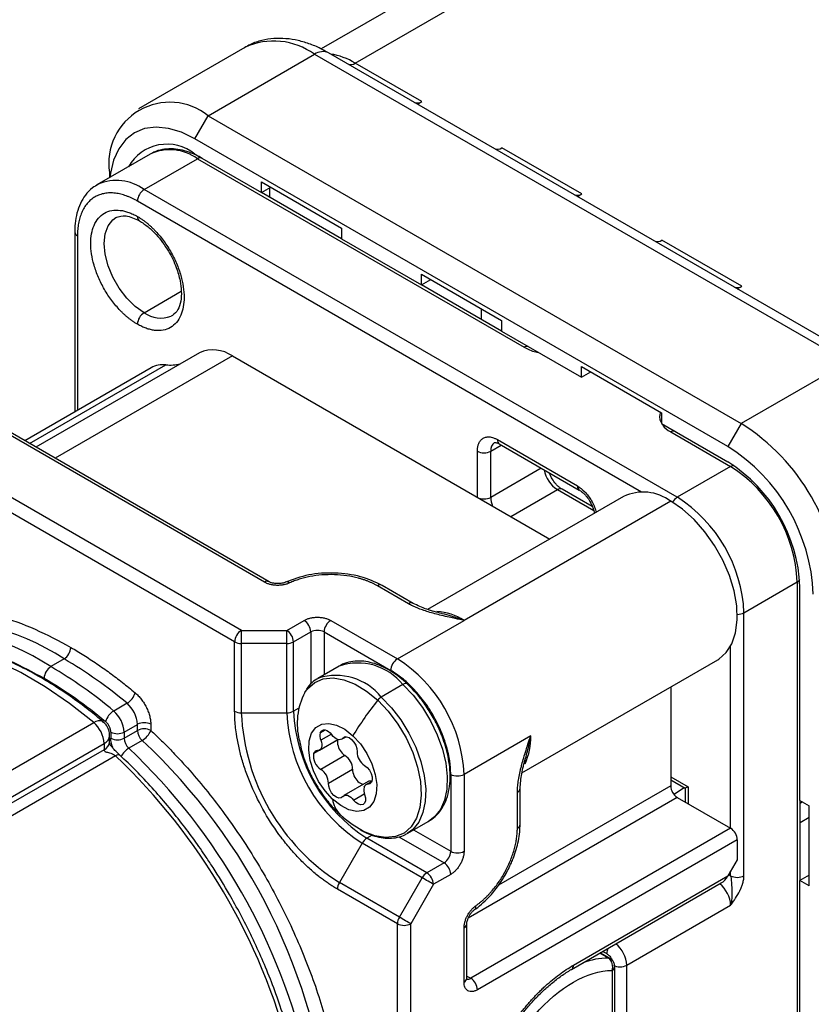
# Model space of a CAD drawing. Header units: millimetres. Extents: x 13 to 546, y 13 to 419.
# Tile 16 of 17: x 436 to 478, y 320 to 373. Entities that reach past the tile are written whole.
import ezdxf

# ---------------------------------------------------------------- set-up
doc = ezdxf.new("R2010")
doc.units = ezdxf.units.MM
doc.header["$LTSCALE"] = 2

msp = doc.modelspace()

# ---------------------------------------------------------------- linework, layer by layer
for p, q in [((482.124, 388.43), (452.244, 371.181)), ((454.048, 370.431), (484.007, 387.726)), ((448.19, 371.266), (442.548, 368.009)), ((446.248, 367.642), (451.89, 370.899)), ((451.89, 370.899), (480.174, 354.571)), ((480.924, 354.645), (452.64, 370.974)), ((457.584, 368.39), (454.048, 370.431)), ((457.35, 368.255), (457.584, 368.39)), ((445.541, 366.418), (446.248, 367.642)), ((446.248, 367.642), (474.532, 351.314)), ((473.825, 350.09), (445.541, 366.418)), ((466.069, 363.491), (461.826, 365.941)), ((443.182, 365.604), (440.354, 363.971)), ((442.854, 363.723), (445.682, 365.356)), ((445.541, 365.601), (445.514, 365.585)), ((445.541, 365.601), (449.076, 363.56)), ((445.682, 365.356), (463.006, 355.355)), ((445.822, 365.436), (445.824, 365.437)), ((441.015, 364.621), (441.015, 364.353)), ((449.076, 364.132), (453.319, 361.682)), ((449.076, 363.56), (449.076, 364.132)), ((440.408, 364.001), (440.354, 363.971)), ((471.138, 347.395), (442.854, 363.723)), ((449.076, 363.56), (449.571, 363.846)), ((453.319, 361.117), (449.081, 363.563)), ((449.501, 363.805), (449.501, 363.321)), ((469.243, 347.672), (442.5, 363.111)), ((465.835, 363.356), (466.069, 363.491)), ((441.354, 362.239), (441.385, 362.256)), ((439.172, 361.478), (439.172, 351.929)), ((453.319, 361.682), (453.319, 361.111)), ((439.318, 361.273), (439.318, 352.013)), ((453.319, 361.111), (457.562, 358.662)), ((474.554, 358.593), (470.312, 361.042)), ((457.562, 359.233), (461.804, 356.784)), ((457.562, 358.662), (457.562, 359.233)), ((457.562, 358.662), (458.057, 358.947)), ((461.804, 356.218), (457.567, 358.665)), ((474.32, 358.458), (474.554, 358.593)), ((442.854, 357.191), (444.827, 358.33)), ((460.744, 356.83), (460.744, 357.396)), ((444.354, 357.043), (444.28, 357.004)), ((461.804, 356.784), (461.804, 356.212)), ((461.804, 356.212), (466.047, 353.763)), ((445.788, 355.069), (437.114, 350.061)), ((447.538, 354.895), (438.139, 349.47)), ((447.538, 354.895), (464.37, 345.179)), ((443.225, 354.269), (436.526, 350.401)), ((436.783, 350.252), (444.013, 354.426)), ((466.047, 354.335), (470.29, 351.886)), ((466.047, 353.763), (466.047, 354.335)), ((480.174, 354.571), (474.532, 351.314)), ((449.237, 342.894), (430.241, 353.86)), ((449.487, 342.918), (430.491, 353.885)), ((466.047, 353.763), (466.542, 354.049)), ((448.011, 340.336), (425.176, 353.518)), ((447.657, 339.724), (424.823, 352.906)), ((470.29, 351.886), (470.29, 351.314)), ((470.29, 351.314), (473.825, 349.273)), ((474.532, 351.314), (473.825, 350.09)), ((470.785, 350.865), (473.966, 349.028)), ((461.239, 349.844), (461.799, 350.168)), ((461.592, 350.456), (465.835, 348.007)), ((461.696, 350.227), (465.938, 347.778)), ((460.531, 347.394), (460.531, 349.844)), ((461.239, 347.394), (461.239, 349.844)), ((463.921, 348.943), (461.239, 347.394)), ((473.966, 349.028), (471.138, 347.395)), ((464.457, 348.436), (464.333, 348.705)), ((468.285, 347.439), (457.894, 341.44)), ((462.299, 346.374), (464.774, 347.802)), ((464.774, 347.802), (466.705, 346.688)), ((466.629, 346.9), (465.024, 347.827)), ((470.785, 347.191), (459.824, 340.864)), ((456.881, 341.747), (455.228, 342.701)), ((457.131, 341.771), (455.478, 342.726)), ((474.674, 341.271), (477.502, 342.904)), ((477.502, 342.904), (477.502, 303.71)), ((477.643, 331.309), (477.643, 342.659)), ((474.674, 327.32), (474.674, 341.271)), ((450.425, 340.336), (451.339, 340.864)), ((452.753, 340.864), (456.289, 338.823)), ((456.289, 338.823), (459.824, 340.864)), ((448.011, 340.336), (450.425, 340.336)), ((448.011, 339.639), (448.011, 340.336)), ((450.425, 339.639), (450.425, 340.336)), ((450.778, 339.724), (451.693, 340.252)), ((451.693, 340.252), (451.693, 337.488)), ((452.4, 340.252), (455.935, 338.211)), ((452.4, 340.252), (452.4, 337.98)), ((447.657, 336.049), (447.657, 339.724)), ((450.425, 339.639), (448.011, 339.639)), ((448.011, 335.965), (448.011, 339.639)), ((450.425, 335.965), (450.425, 339.639)), ((450.778, 336.049), (450.778, 339.724)), ((473.966, 329.84), (473.966, 339.492)), ((438.611, 338.822), (437.904, 338.414)), ((462.894, 332.78), (473.284, 338.778)), ((453.207, 338.446), (452.062, 337.785)), ((452.062, 337.785), (452.105, 337.809)), ((456.579, 337.46), (455.434, 336.799)), ((470.785, 337.335), (470.785, 332.085)), ((441.948, 336.467), (441.241, 336.059)), ((448.011, 335.965), (450.425, 335.965)), ((451.062, 336.213), (450.778, 336.049)), ((421.923, 324.907), (440.181, 335.447)), ((441.793, 334.944), (442.5, 335.352)), ((442.5, 335.027), (442.5, 335.352)), ((443.207, 335.352), (443.207, 335.027)), ((441.086, 334.944), (441.086, 334.619)), ((441.793, 334.619), (442.5, 335.027)), ((441.793, 334.944), (441.793, 334.619)), ((452.197, 334.898), (452.467, 335.053)), ((452.786, 334.832), (452.229, 334.51)), ((422.475, 323.792), (440.732, 334.331)), ((440.732, 334.331), (440.732, 334.007)), ((441.025, 334.415), (441.025, 334.74)), ((442.75, 334.492), (442.043, 334.084)), ((451.846, 333.798), (453.126, 334.537)), ((452.16, 333.987), (453.13, 334.547)), ((453.13, 334.547), (453.126, 334.537)), ((453.329, 334.559), (453.565, 334.695)), ((453.529, 334.694), (453.39, 334.614)), ((463.36, 334.74), (459.824, 332.699)), ((440.732, 334.007), (422.59, 323.533)), ((441.336, 333.676), (422.829, 322.992)), ((453.509, 333.702), (452.229, 332.963)), ((463.037, 333.369), (463.061, 333.454)), ((463.061, 333.454), (463.085, 333.543)), ((452.63, 332.231), (453.91, 332.97)), ((454.73, 332.313), (453.45, 331.574)), ((454.93, 332.325), (454.619, 332.146)), ((454.725, 332.173), (454.908, 332.278)), ((459.117, 332.699), (459.117, 328.616)), ((459.824, 332.699), (459.824, 328.616)), ((470.785, 332.575), (471.704, 332.044)), ((470.785, 332.406), (471.557, 331.96)), ((470.785, 332.085), (461.655, 326.815)), ((462.653, 329.841), (462.653, 331.75)), ((462.799, 330.045), (462.799, 331.954)), ((471.507, 331.989), (470.992, 331.639)), ((471.557, 331.96), (471.557, 331.231)), ((471.704, 332.044), (471.704, 331.146)), ((453.966, 331.337), (454.535, 331.666)), ((471.138, 331.473), (460.042, 325.067)), ((470.992, 331.639), (470.926, 331.677)), ((470.992, 331.594), (470.992, 331.639)), ((471.138, 331.473), (473.966, 329.84)), ((477.643, 331.309), (478.138, 331.024)), ((477.648, 327.066), (477.648, 331.307)), ((477.776, 331.233), (477.648, 331.159)), ((478.138, 326.778), (478.138, 331.024)), ((453.256, 330.558), (453.299, 330.521)), ((453.259, 330.561), (453.47, 330.378)), ((453.474, 330.363), (453.299, 330.521)), ((456.812, 329.557), (457.957, 330.218)), ((478.138, 330.41), (477.648, 330.128)), ((457.15, 329.752), (459.117, 328.616)), ((473.966, 329.84), (460.178, 321.88)), ((454.946, 329.474), (454.667, 329.313)), ((457.849, 327.476), (454.667, 329.313)), ((456.373, 329.384), (458.764, 328.004)), ((456.812, 329.557), (456.769, 329.533)), ((474.32, 329.228), (460.531, 321.268)), ((474.32, 329.228), (474.32, 328.166)), ((454.417, 329.049), (453.21, 326.959)), ((457.599, 327.212), (454.417, 329.049)), ((474.32, 328.166), (473.825, 327.309)), ((458.764, 328.004), (457.849, 327.476)), ((473.966, 327.32), (473.966, 327.554)), ((456.392, 325.122), (457.599, 327.212)), ((459.117, 327.392), (458.203, 326.864)), ((465.623, 322.574), (473.825, 327.309)), ((473.873, 327.392), (473.966, 327.32)), ((478.138, 327.349), (477.643, 327.063)), ((477.643, 319.061), (477.643, 327.063)), ((478.138, 326.778), (477.643, 327.063)), ((456.289, 324.773), (453.107, 326.61)), ((456.392, 325.122), (453.21, 326.959)), ((458.203, 326.864), (456.996, 324.773)), ((465.519, 322.345), (473.471, 326.935)), ((468.451, 322.573), (473.966, 325.757)), ((456.289, 312.715), (456.289, 324.773)), ((456.996, 312.646), (456.996, 324.773)), ((459.824, 321.676), (459.824, 324.557)), ((459.971, 321.88), (459.971, 324.761)), ((467.48, 322.952), (467.026, 323.214)), ((467.57, 322.929), (467.05, 323.229)), ((467.183, 323.305), (467.39, 323.186)), ((467.82, 313.179), (467.82, 322.496)), ((468.451, 313.591), (468.451, 322.573)), ((459.971, 321.999), (460.178, 321.88)), ((467.673, 322.292), (467.673, 312.975))]:
    msp.add_line(p, q)
at = {"flags": 128}
for points in [[(445.541, 366.418), (444.833, 366.762), (444.142, 366.969), (443.486, 367.034), (442.881, 366.955), (442.341, 366.734), (441.88, 366.377), (441.509, 365.892), (441.237, 365.291), (441.071, 364.59), (441.043, 364.369)], [(442.854, 357.191), (442.382, 357.525), (441.933, 357.965), (441.531, 358.489), (441.195, 359.071), (440.943, 359.681), (440.786, 360.289), (440.732, 360.865), (440.786, 361.38), (440.943, 361.807), (441.195, 362.125), (441.354, 362.239)], [(473.284, 338.778), (473.342, 338.813), (473.737, 339.158), (474.037, 339.629), (474.232, 340.213), (474.317, 340.889), (474.288, 341.636), (474.146, 342.431), (473.897, 343.248), (473.548, 344.06), (473.11, 344.841), (472.597, 345.567), (472.026, 346.214), (471.416, 346.761), (470.785, 347.191)], [(440.181, 335.447), (438.904, 336.45), (437.613, 337.335), (436.316, 338.095), (435.023, 338.726), (433.743, 339.222), (432.486, 339.58), (431.26, 339.798), (430.075, 339.873), (428.939, 339.805), (427.861, 339.595), (426.849, 339.244), (426.188, 338.919)], [(451.382, 337.039), (451.526, 337.236), (451.903, 337.566), (452.36, 337.761), (452.883, 337.813), (453.453, 337.72), (454.05, 337.487), (454.656, 337.12), (455.248, 336.633)], [(456.816, 337.495), (456.799, 337.507), (456.758, 337.518), (456.707, 337.513), (456.646, 337.493), (456.579, 337.46)], [(456.579, 337.46), (457.121, 336.891), (457.616, 336.244), (458.049, 335.539), (458.407, 334.797), (458.68, 334.042), (458.858, 333.295), (458.937, 332.579), (458.913, 331.917), (458.789, 331.328), (458.567, 330.831), (458.254, 330.44), (457.957, 330.218)], [(455.248, 336.633), (455.808, 336.042), (456.315, 335.366), (456.752, 334.63), (457.105, 333.858), (457.362, 333.076), (457.514, 332.312), (457.555, 331.59), (457.484, 330.936), (457.304, 330.372), (457.021, 329.918), (456.644, 329.587), (456.187, 329.393), (455.664, 329.341), (455.095, 329.433), (454.497, 329.667), (453.891, 330.033), (453.474, 330.363)], [(455.434, 336.799), (455.976, 336.23), (456.471, 335.583), (456.904, 334.878), (457.263, 334.136), (457.535, 333.381), (457.713, 332.634), (457.792, 331.918), (457.768, 331.256), (457.644, 330.668), (457.422, 330.17), (457.109, 329.779), (456.812, 329.557)], [(440.181, 335.447), (440.316, 335.513), (440.439, 335.549), (440.547, 335.554), (440.635, 335.528), (440.668, 335.506)], [(452.853, 331.383), (452.455, 331.819), (452.112, 332.327), (451.843, 332.878), (451.663, 333.441), (451.585, 333.981), (451.611, 334.469), (451.74, 334.875), (451.966, 335.176), (452.274, 335.354), (452.647, 335.399), (453.063, 335.309), (453.498, 335.089), (453.927, 334.75)], [(452.197, 334.898), (452.235, 334.976), (452.293, 335.03), (452.366, 335.057), (452.45, 335.056), (452.543, 335.028), (452.637, 334.973), (452.729, 334.894), (452.814, 334.796)], [(452.229, 334.51), (452.262, 334.404), (452.278, 334.302), (452.278, 334.207), (452.262, 334.123), (452.229, 334.054), (452.183, 334.003), (452.123, 333.971), (452.054, 333.96)], [(453.39, 334.614), (453.341, 334.566), (453.279, 334.539), (453.208, 334.532), (453.13, 334.547), (453.048, 334.583), (452.966, 334.638), (452.887, 334.71), (452.814, 334.796)], [(453.927, 334.75), (454.324, 334.315), (454.668, 333.806), (454.937, 333.255), (455.116, 332.692), (455.195, 332.152), (455.169, 331.664), (455.039, 331.258), (454.814, 330.957), (454.506, 330.779), (454.133, 330.734), (453.717, 330.824), (453.281, 331.045), (452.853, 331.383)], [(453.39, 334.614), (453.478, 334.681), (453.595, 334.693), (453.728, 334.647), (453.862, 334.548), (453.983, 334.408), (454.078, 334.241), (454.135, 334.066), (454.15, 333.902)], [(441.574, 333.711), (441.556, 333.724), (441.515, 333.734), (441.464, 333.729), (441.403, 333.71), (441.336, 333.676)], [(454.55, 333.17), (454.683, 333.064), (454.801, 332.919), (454.89, 332.75), (454.942, 332.575), (454.949, 332.415), (454.912, 332.285), (454.835, 332.202), (454.725, 332.173)], [(453.389, 331.519), (453.301, 331.452), (453.184, 331.44), (453.051, 331.486), (452.917, 331.585), (452.796, 331.725), (452.702, 331.892), (452.644, 332.067), (452.63, 332.231)], [(453.389, 331.519), (453.439, 331.567), (453.5, 331.594), (453.572, 331.601), (453.65, 331.586), (453.732, 331.55), (453.814, 331.495), (453.893, 331.423), (453.966, 331.337)], [(454.55, 331.623), (454.595, 331.449), (454.596, 331.293), (454.552, 331.169), (454.469, 331.094), (454.356, 331.073), (454.224, 331.111), (454.089, 331.202), (453.966, 331.337)], [(458.203, 326.864), (458.147, 326.896), (458.08, 326.935), (458.005, 326.979), (457.923, 327.026), (457.838, 327.075), (457.754, 327.123), (457.673, 327.17), (457.599, 327.212)], [(456.996, 324.773), (456.94, 324.805), (456.873, 324.844), (456.797, 324.888), (456.716, 324.935), (456.631, 324.984), (456.547, 325.033), (456.466, 325.079), (456.392, 325.122)]]:
    msp.add_lwpolyline(points, dxfattribs=at)
for centre, radius, start, end in [((449.726, 367.913), 3.688, 54.0761, 114.6134), ((452.329, 370.286), 0.754, 65.686, 125.6182), ((452.179, 367.383), 3.575, 58.4885, 80.9074), ((453.813, 370.762), 0.406, 247.3874, 305.4683), ((444.22, 365.113), 3.242, 51.2818, 188.729), ((457.348, 368.72), 0.406, 247.3874, 305.4683), ((444.062, 363.787), 2.341, 50.8194, 150.6684), ((444.225, 363.389), 2.448, 53.4704, 115.2191), ((461.591, 366.271), 0.406, 247.3874, 305.4683), ((445.835, 365.135), 0.269, 77.1703, 124.5494), ((441.39, 361.734), 2.47, 53.644, 113.4166), ((443.268, 363.076), 0.768, 122.6055, 177.3945), ((465.833, 363.822), 0.406, 247.3874, 305.4683), ((442.738, 362.264), 0.239, 172.6965, 236.4204), ((439.423, 361.504), 0.253, 186.8848, 245.5208), ((470.076, 361.373), 0.406, 247.3874, 305.4683), ((474.319, 358.924), 0.406, 247.3874, 305.4683), ((443.268, 356.544), 0.768, 122.6055, 177.3945), ((443.739, 358.409), 1.506, 233.9983, 291.0743), ((446.507, 353.413), 1.805, 55.2007, 113.4889), ((463.159, 355.134), 0.269, 77.1703, 124.5494), ((443.863, 353.127), 1.307, 83.4186, 119.1861), ((444.236, 356.66), 2.246, 264.304, 283.628), ((468.448, 341.76), 11.327, 2.4871, 57.5129), ((470.937, 350.643), 0.269, 77.1703, 124.5494), ((461.714, 349.905), 0.479, 123.8245, 187.2791), ((461.83, 350.426), 0.24, 172.7442, 235.9436), ((468.595, 341.845), 9.764, 2.3869, 57.6131), ((460.885, 350.526), 0.769, 242.6097, 297.3903), ((469.388, 342.302), 8.263, 2.4764, 57.5236), ((474.13, 348.773), 0.303, 87.8722, 122.6321), ((469.858, 342.574), 7.651, 2.4763, 57.5237), ((465.609, 349.106), 1.548, 189.528, 237.366), ((466.071, 347.977), 0.239, 172.6376, 237.0145), ((460.885, 348.077), 0.769, 242.6097, 297.3903), ((462.555, 347.422), 1.317, 181.2261, 201.8995), ((464.921, 347.598), 0.251, 65.6929, 125.6176), ((469.33, 345.252), 2.423, 53.1272, 115.5623), ((471.526, 346.777), 0.73, 122.1257, 151.0817), ((467.03, 340.941), 7.651, 2.4763, 57.5237), ((449.383, 342.695), 0.246, 64.8571, 126.3096), ((450.425, 342.696), 0.211, 47.1482, 108.194), ((455.373, 342.51), 0.24, 64.0466, 127.2531), ((477.363, 343.173), 0.303, 297.3638, 332.0978), ((457.026, 341.557), 0.239, 63.362, 127.3214), ((458.118, 338.127), 3.225, 58.0581, 85.2561), ((474.332, 341.917), 0.73, 268.9174, 297.8692), ((431.869, 328.638), 12.214, 56.4926, 98.5956), ((450.925, 340.217), 0.768, 2.6055, 57.3945), ((453.167, 340.217), 0.768, 122.6055, 177.3945), ((431.125, 328.136), 12.312, 56.5912, 97.4726), ((448.425, 339.689), 0.768, 122.6055, 177.3945), ((450.011, 339.689), 0.768, 2.6055, 57.3945), ((452.046, 339.569), 0.769, 62.6097, 117.3903), ((447.996, 340.361), 0.721, 241.9598, 271.1441), ((450.439, 340.361), 0.721, 268.8559, 298.0402), ((438.197, 339.469), 0.768, 302.6055, 357.3945), ((426.696, 318.393), 23.65, 49.8398, 59.7471), ((454.187, 335.538), 3.068, 38.7677, 108.6334), ((456.703, 338.176), 0.768, 122.6055, 177.3945), ((452.181, 332.369), 7.651, 2.4764, 57.5236), ((438.318, 337.766), 0.768, 122.6055, 177.3945), ((425.989, 317.985), 23.65, 49.8398, 59.7471), ((453.026, 334.852), 3.096, 38.9424, 107.3083), ((441.442, 337.304), 0.978, 301.165, 343.4104), ((454.497, 335.394), 3.523, 152.1558, 194.5649), ((440.936, 335.272), 1.567, 2.9311, 49.7276), ((469.083, 325.515), 17.748, 141.2142, 148.6448), ((455.8, 336.201), 0.7, 121.4348, 141.9272), ((441.747, 335.222), 0.978, 121.165, 163.4104), ((440.229, 334.864), 1.567, 2.9311, 49.7276), ((447.996, 336.686), 0.721, 241.9598, 271.1441), ((459.256, 336.453), 11.256, 182.4873, 237.5127), ((450.439, 336.686), 0.721, 268.8559, 298.0402), ((459.057, 336.338), 8.64, 182.4763, 237.5237), ((459.186, 336.413), 8.416, 182.4764, 237.5236), ((439.168, 334.251), 1.567, 2.9311, 49.7276), ((442.854, 334.67), 0.769, 62.6097, 117.3903), ((441.44, 335.626), 0.769, 242.6097, 297.3903), ((442.854, 334.345), 0.769, 62.6097, 117.3903), ((443.283, 335.067), 0.783, 182.9256, 227.1998), ((442.189, 335.435), 1.097, 300.7859, 338.1761), ((452.795, 334.753), 0.615, 166.3579, 203.1828), ((440.525, 334.79), 0.503, 294.3753, 354.2977), ((440.525, 334.465), 0.503, 294.3747, 354.3052), ((441.44, 335.301), 0.769, 242.6097, 297.3903), ((442.575, 334.659), 0.783, 182.9256, 227.1998), ((421.064, 311.233), 31.801, 5.5336, 47.0043), ((453.617, 334.399), 0.51, 164.3855, 191.5863), ((460.131, 334.631), 3.231, 334.9442, 1.9318), ((442.65, 333.091), 1.164, 121.431, 151.301), ((419.401, 310.185), 32.922, 12.6451, 46.5465), ((452.666, 333.669), 0.83, 171.05, 238.2429), ((452.054, 333.746), 0.214, 89.9891, 166.0936), ((454.015, 334.461), 0.912, 190.37, 236.3211), ((455.033, 333.91), 0.884, 180.4989, 236.8682), ((418.528, 309.663), 33.118, 14.4924, 46.4749), ((453.026, 332.962), 0.884, 0.4989, 56.8682), ((451.746, 332.223), 0.884, 0.4989, 56.8682), ((454.802, 332.98), 0.892, 180.6591, 227.3141), ((454.539, 332.641), 0.467, 222.8183, 264.4497), ((454.843, 332.097), 0.243, 69.2032, 117.6192), ((459.471, 333.382), 0.769, 242.6097, 297.3903), ((455.116, 331.865), 0.615, 166.3579, 203.1828), ((454.725, 331.959), 0.214, 89.9891, 166.0936), ((462.561, 331.97), 0.239, 292.6697, 356.6382), ((471.552, 332.12), 0.768, 182.6055, 237.3945), ((454.237, 331.55), 1.395, 186.8908, 225.3104), ((462.548, 330.071), 0.252, 294.4229, 353.7536), ((473.552, 329.193), 0.768, 2.6055, 57.3945), ((455.049, 328.701), 0.721, 121.9547, 151.1444), ((458.35, 328.651), 0.768, 302.6055, 357.3945), ((459.471, 329.299), 0.769, 242.6097, 297.3903), ((458.35, 327.357), 0.768, 2.6055, 57.3945), ((458.231, 326.864), 0.721, 121.9547, 151.1444), ((457.435, 326.829), 0.768, 2.6055, 57.3945), ((474.32, 328.003), 0.769, 242.6097, 297.3903), ((453.828, 326.585), 0.721, 148.8563, 178.0435), ((472.403, 325.677), 1.566, 2.9312, 50.7667), ((460.246, 325.684), 0.212, 312.5008, 12.7778), ((457.01, 324.749), 0.721, 148.8563, 178.0435), ((456.642, 325.456), 0.769, 242.6097, 297.3903), ((459.732, 324.778), 0.24, 292.7304, 356.0297), ((468.087, 323.165), 0.696, 154.5862, 178.2812), ((466.887, 322.493), 1.566, 2.9312, 50.7667), ((467.499, 319.165), 3.787, 90.2873, 111.2671), ((467.152, 322.498), 0.56, 338.4218, 54.2094), ((467.481, 322.773), 0.179, 60.1164, 90.4072), ((465.385, 322.543), 0.24, 303.8968, 7.2718), ((467.574, 322.517), 0.246, 293.6922, 355.0313), ((468.097, 323.256), 0.769, 242.6097, 297.3903), ((459.721, 321.905), 0.251, 294.3747, 354.3052), ((460.025, 322.103), 0.271, 258.2826, 304.4395), ((459.764, 321.233), 0.768, 2.6055, 57.3945)]:
    msp.add_arc(centre, radius, start, end)
for centre, major_axis, ratio, start_param, end_param in [((472.057, 332.248), (0.5, 0.289), 0.00007, 2.356154, 3.141633), ((473.472, 327.513), (0.354, 0.612), 0.577335, 3.92695, 4.71243)]:
    msp.add_ellipse(centre, major_axis=major_axis, ratio=ratio, start_param=start_param, end_param=end_param)
for points, knots in [([(452.601, 370.986), (452.502, 371.044), (452.198, 371.223), (451.673, 371.443), (451.031, 371.64), (450.38, 371.744), (449.731, 371.751), (449.096, 371.647), (448.568, 371.48), (448.282, 371.305), (448.179, 371.242)], [0, 0, 0, 0, 0.068581, 0.209217, 0.351016, 0.493108, 0.6349, 0.776593, 0.919464, 1, 1, 1, 1]), ([(445.932, 365.373), (445.858, 365.417), (445.629, 365.554), (445.237, 365.714), (444.76, 365.847), (444.282, 365.897), (443.814, 365.851), (443.462, 365.762), (443.292, 365.653), (443.253, 365.629)], [0, 0, 0, 0, 0.0797824, 0.2479545, 0.4184367, 0.5911351, 0.7666546, 0.9471316, 1, 1, 1, 1]), ([(440.424, 363.996), (440.32, 363.939), (440.056, 363.796), (439.733, 363.447), (439.458, 362.993), (439.28, 362.482), (439.183, 361.974), (439.18, 361.623), (439.179, 361.474)], [0, 0, 0, 0, 0.130011, 0.326853, 0.506421, 0.687638, 0.867849, 1, 1, 1, 1]), ([(442.5, 363.111), (442.45, 363.139), (442.349, 363.196), (442.2, 363.27), (442.051, 363.335), (441.904, 363.392), (441.758, 363.44), (441.613, 363.479), (441.47, 363.509), (441.275, 363.539), (441.034, 363.551), (440.754, 363.524), (440.49, 363.454), (440.246, 363.341), (440.026, 363.186), (439.834, 362.992), (439.67, 362.764), (439.54, 362.508), (439.44, 362.23), (439.37, 361.933), (439.326, 361.616), (439.321, 361.388), (439.318, 361.273)], [0, 0, 0, 0, 0.030233, 0.060267, 0.090169, 0.120005, 0.149844, 0.179752, 0.209798, 0.240047, 0.304322, 0.368671, 0.434314, 0.500032, 0.565675, 0.631394, 0.695668, 0.760018, 0.820269, 0.87999, 0.939721, 1, 1, 1, 1]), ([(442.5, 356.579), (442.455, 356.605), (442.366, 356.658), (442.233, 356.748), (442.102, 356.844), (441.971, 356.948), (441.842, 357.06), (441.715, 357.178), (441.473, 357.42), (441.131, 357.82), (440.739, 358.419), (440.416, 359.059), (440.19, 359.698), (440.054, 360.31), (440.011, 360.873), (440.054, 361.388), (440.189, 361.843), (440.416, 362.22), (440.738, 362.488), (441.131, 362.633), (441.503, 362.64), (441.809, 362.585), (442.036, 362.516), (442.267, 362.422), (442.422, 362.337), (442.5, 362.294)], [0, 0, 0, 0, 0.017281, 0.034439, 0.051524, 0.068585, 0.085673, 0.102838, 0.120132, 0.185086, 0.250089, 0.315043, 0.380046, 0.440006, 0.500014, 0.559974, 0.619983, 0.684937, 0.74994, 0.814894, 0.879897, 0.910049, 0.939937, 0.96983, 1, 1, 1, 1]), ([(441.354, 362.239), (441.523, 362.298), (441.864, 362.416), (442.355, 362.183), (442.604, 362.066)], [0, 0, 0, 0, 0.494199, 1, 1, 1, 1]), ([(442.5, 362.294), (442.545, 362.268), (442.634, 362.215), (442.767, 362.125), (442.899, 362.029), (443.029, 361.925), (443.158, 361.814), (443.286, 361.695), (443.528, 361.453), (443.869, 361.053), (444.262, 360.454), (444.584, 359.814), (444.811, 359.175), (444.946, 358.563), (444.989, 358), (444.946, 357.486), (444.811, 357.03), (444.584, 356.653), (444.262, 356.385), (443.869, 356.24), (443.498, 356.233), (443.191, 356.289), (442.965, 356.357), (442.734, 356.451), (442.578, 356.536), (442.5, 356.579)], [0, 0, 0, 0, 0.0172815, 0.0344394, 0.0515237, 0.0685846, 0.0856727, 0.1028385, 0.1201315, 0.1850858, 0.2500888, 0.3150431, 0.3800462, 0.4400062, 0.5000144, 0.5599744, 0.6199827, 0.6849369, 0.74994, 0.8148943, 0.8798974, 0.9100493, 0.9399368, 0.9698303, 1, 1, 1, 1]), ([(442.604, 362.066), (442.759, 361.965), (443.061, 361.769), (443.603, 361.246), (444.146, 360.515), (444.562, 359.642), (444.771, 358.912), (444.845, 358.298), (444.812, 357.765), (444.661, 357.295), (444.46, 357.13), (444.354, 357.043)], [0, 0, 0, 0, 0.090755, 0.176008, 0.328965, 0.459081, 0.56588, 0.654557, 0.754553, 0.869705, 1, 1, 1, 1]), ([(463.006, 355.355), (463.2, 355.258), (463.426, 355.144), (463.708, 355.096), (463.75, 355.089)], [0, 0, 0, 0, 0.8525, 1, 1, 1, 1]), ([(470.24, 351.914), (470.221, 351.837), (470.184, 351.682), (470.209, 351.491), (470.272, 351.387), (470.29, 351.357)], [0, 0, 0, 0, 0.415011, 0.831831, 1, 1, 1, 1]), ([(470.324, 351.294), (470.336, 351.27), (470.419, 351.107), (470.616, 350.976), (470.785, 350.865)], [0, 0, 0, 0, 0.147469, 1, 1, 1, 1]), ([(460.531, 349.844), (460.532, 349.875), (460.533, 349.935), (460.542, 350.022), (460.557, 350.104), (460.578, 350.181), (460.62, 350.293), (460.699, 350.425), (460.837, 350.539), (461.005, 350.602), (461.174, 350.605), (461.328, 350.574), (461.459, 350.528), (461.548, 350.48), (461.592, 350.456)], [0, 0, 0, 0, 0.048277, 0.096159, 0.14392, 0.191837, 0.240186, 0.370003, 0.500048, 0.629866, 0.759911, 0.840105, 0.919707, 1, 1, 1, 1]), ([(461.447, 350.302), (461.446, 350.302), (461.444, 350.303), (461.499, 350.307), (461.609, 350.282), (461.685, 350.231), (461.697, 350.223)], [0, 0, 0, 0, 0.236437, 0.596286, 0.938736, 1, 1, 1, 1]), ([(465.023, 347.831), (464.983, 347.855), (464.902, 347.903), (464.768, 348.024), (464.612, 348.193), (464.515, 348.345), (464.457, 348.436)], [0, 0, 0, 0, 0.2148879, 0.4303045, 0.6561995, 1, 1, 1, 1]), ([(465.835, 348.007), (465.968, 347.914), (466.174, 347.769), (466.421, 347.474), (466.591, 347.218), (466.723, 346.945), (466.813, 346.731), (466.828, 346.621), (466.831, 346.599)], [0, 0, 0, 0, 0.3023656, 0.4667356, 0.6313937, 0.7957638, 0.9604221, 1, 1, 1, 1]), ([(465.94, 347.774), (465.98, 347.75), (466.06, 347.702), (466.195, 347.582), (466.349, 347.412), (466.524, 347.158), (466.643, 346.898), (466.709, 346.685), (466.725, 346.594), (466.733, 346.543)], [0, 0, 0, 0, 0.122172, 0.244545, 0.37287, 0.568175, 0.798462, 0.886676, 1, 1, 1, 1]), ([(455.478, 342.726), (455.11, 342.897), (454.375, 343.24), (452.972, 343.42), (451.545, 343.333), (450.755, 343.042), (450.359, 342.897)], [0, 0, 0, 0, 0.250441, 0.50059, 0.750444, 1, 1, 1, 1]), ([(455.228, 342.701), (455.186, 342.725), (455.101, 342.772), (454.967, 342.838), (454.829, 342.9), (454.685, 342.958), (454.536, 343.012), (454.382, 343.062), (454.079, 343.148), (453.605, 343.245), (452.949, 343.301), (452.286, 343.287), (451.754, 343.215), (451.356, 343.128), (451.08, 343.05), (450.815, 342.959), (450.651, 342.887), (450.569, 342.851)], [0, 0, 0, 0, 0.034719, 0.069221, 0.103596, 0.13793, 0.172313, 0.206833, 0.241578, 0.37075, 0.500025, 0.629197, 0.758473, 0.819072, 0.87921, 0.939361, 1, 1, 1, 1]), ([(450.569, 342.851), (450.545, 342.84), (450.499, 342.82), (450.423, 342.794), (450.344, 342.772), (450.23, 342.747), (450.078, 342.726), (449.889, 342.722), (449.701, 342.738), (449.527, 342.774), (449.368, 342.825), (449.281, 342.871), (449.237, 342.894)], [0, 0, 0, 0, 0.060565, 0.120703, 0.180889, 0.241592, 0.370671, 0.500114, 0.629193, 0.758636, 0.879225, 1, 1, 1, 1]), ([(449.945, 342.816), (449.875, 342.82), (449.777, 342.824), (449.651, 342.852), (449.565, 342.879), (449.506, 342.906), (449.489, 342.917), (449.488, 342.918)], [0, 0, 0, 0, 0.37903, 0.528727, 0.760077, 0.98373, 1, 1, 1, 1]), ([(450.356, 342.897), (450.342, 342.89), (450.307, 342.873), (450.221, 342.847), (450.098, 342.822), (450, 342.818), (449.945, 342.816)], [0, 0, 0, 0, 0.150048, 0.388919, 0.650732, 1, 1, 1, 1]), ([(459.824, 340.864), (459.67, 340.896), (459.408, 340.951), (459.008, 341.036), (458.643, 341.121), (458.272, 341.215), (457.935, 341.312), (457.625, 341.414), (457.346, 341.52), (457.098, 341.629), (456.952, 341.708), (456.881, 341.747)], [0, 0, 0, 0, 0.147354, 0.250119, 0.382201, 0.500241, 0.614053, 0.720513, 0.819999, 0.912972, 1, 1, 1, 1]), ([(458.647, 341.228), (458.376, 341.294), (457.85, 341.422), (457.366, 341.657), (457.131, 341.771)], [0, 0, 0, 0, 0.513805, 1, 1, 1, 1]), ([(425.898, 338.753), (425.913, 338.774), (426.197, 339.175), (426.878, 339.788), (427.943, 340.56), (429.139, 341.11), (430.428, 341.453), (431.796, 341.586), (433.362, 341.507), (435.123, 341.143), (437.048, 340.463), (438.332, 339.774), (438.965, 339.434)], [0, 0, 0, 0, 0.005888, 0.109314, 0.212763, 0.316189, 0.419638, 0.520909, 0.622203, 0.751747, 0.877769, 1, 1, 1, 1]), ([(459.824, 340.864), (459.604, 340.941), (459.215, 341.077), (458.826, 341.186), (458.662, 341.224), (458.661, 341.225)], [0, 0, 0, 0, 0.563291, 0.995781, 1, 1, 1, 1]), ([(451.339, 340.864), (451.362, 340.876), (451.408, 340.901), (451.483, 340.934), (451.563, 340.962), (451.681, 340.996), (451.842, 341.025), (452.046, 341.037), (452.25, 341.025), (452.441, 340.99), (452.613, 340.937), (452.706, 340.888), (452.753, 340.864)], [0, 0, 0, 0, 0.060259, 0.120021, 0.179824, 0.240208, 0.369998, 0.50013, 0.629921, 0.760053, 0.879943, 1, 1, 1, 1]), ([(440.666, 335.5), (440.427, 335.699), (439.854, 336.176), (438.927, 336.853), (437.89, 337.538), (436.84, 338.146), (435.783, 338.674), (434.723, 339.117), (433.666, 339.473), (432.615, 339.736), (431.576, 339.905), (430.553, 339.975), (429.549, 339.944), (428.57, 339.809), (427.622, 339.561), (426.827, 339.265), (426.374, 339.008), (426.204, 338.911)], [0, 0, 0, 0, 0.04831, 0.115995, 0.184167, 0.252737, 0.321644, 0.390846, 0.460309, 0.530021, 0.599987, 0.670235, 0.740828, 0.811883, 0.883595, 0.956251, 1, 1, 1, 1]), ([(433.88, 339.386), (433.89, 339.384), (434.492, 339.262), (435.726, 338.763), (436.948, 338.119), (437.55, 337.801)], [0, 0, 0, 0, 0.008547, 0.511843, 1, 1, 1, 1]), ([(438.965, 339.434), (439.08, 339.367), (439.31, 339.233), (439.654, 339.02), (439.998, 338.8), (440.341, 338.571), (440.683, 338.334), (441.024, 338.089), (441.364, 337.836), (441.704, 337.574), (442.042, 337.304), (442.267, 337.118), (442.38, 337.025)], [0, 0, 0, 0, 0.100295, 0.200393, 0.300344, 0.400197, 0.5, 0.599803, 0.699656, 0.799607, 0.899705, 1, 1, 1, 1]), ([(456.816, 337.495), (456.685, 337.612), (456.417, 337.851), (455.991, 338.15), (455.543, 338.4), (455.083, 338.584), (454.618, 338.696), (454.152, 338.727), (453.699, 338.656), (453.386, 338.564), (453.25, 338.466), (453.239, 338.459)], [0, 0, 0, 0, 0.1125, 0.230836, 0.351892, 0.47507, 0.599951, 0.726537, 0.85546, 0.98878, 1, 1, 1, 1]), ([(459.117, 332.699), (459.117, 332.758), (459.115, 332.874), (459.104, 333.054), (459.087, 333.235), (459.063, 333.419), (459.031, 333.606), (458.993, 333.795), (458.947, 333.987), (458.875, 334.253), (458.766, 334.595), (458.602, 335.013), (458.41, 335.429), (458.189, 335.838), (457.945, 336.233), (457.681, 336.607), (457.402, 336.958), (457.115, 337.274), (456.824, 337.557), (456.533, 337.806), (456.236, 338.028), (456.036, 338.149), (455.935, 338.211)], [0, 0, 0, 0, 0.030233, 0.060267, 0.090169, 0.120005, 0.149844, 0.179752, 0.209798, 0.240047, 0.304322, 0.368671, 0.434314, 0.500032, 0.565675, 0.631394, 0.695668, 0.760018, 0.820269, 0.87999, 0.939721, 1, 1, 1, 1]), ([(452.113, 337.806), (451.992, 337.735), (451.741, 337.586), (451.556, 337.348), (451.461, 337.224)], [0, 0, 0, 0, 0.481141, 1, 1, 1, 1]), ([(458.14, 335.809), (458.001, 336.034), (457.806, 336.351), (457.479, 336.784), (457.185, 337.126), (456.947, 337.382), (456.818, 337.493), (456.816, 337.495)], [0, 0, 0, 0, 0.360603, 0.506887, 0.747852, 0.995051, 1, 1, 1, 1]), ([(442.38, 337.025), (442.408, 337), (442.464, 336.952), (442.545, 336.871), (442.625, 336.783), (442.729, 336.656), (442.852, 336.481), (442.979, 336.253), (443.082, 336.016), (443.154, 335.782), (443.199, 335.557), (443.205, 335.42), (443.207, 335.352)], [0, 0, 0, 0, 0.060869, 0.12136, 0.181883, 0.242848, 0.371344, 0.5001, 0.628597, 0.757352, 0.878612, 1, 1, 1, 1]), ([(453.107, 326.61), (453.04, 326.649), (452.907, 326.728), (452.708, 326.856), (452.51, 326.991), (452.312, 327.135), (452.007, 327.369), (451.599, 327.716), (451.091, 328.209), (450.596, 328.755), (449.955, 329.558), (449.226, 330.662), (448.634, 331.845), (448.26, 332.802), (448.034, 333.503), (447.861, 334.19), (447.755, 334.773), (447.694, 335.261), (447.663, 335.662), (447.659, 335.92), (447.657, 336.049)], [0, 0, 0, 0, 0.0233373, 0.0466311, 0.0699128, 0.0932136, 0.1165649, 0.1783068, 0.2400921, 0.3044082, 0.3687678, 0.5000057, 0.6312436, 0.6955596, 0.7599193, 0.8216612, 0.8834464, 0.9223121, 0.9611149, 1, 1, 1, 1]), ([(441.024, 334.74), (441.024, 334.748), (441.031, 334.852), (440.984, 335.06), (440.864, 335.322), (440.722, 335.444), (440.66, 335.497)], [0, 0, 0, 0, 0.02844, 0.358664, 0.720456, 1, 1, 1, 1]), ([(441.086, 334.944), (441.085, 334.963), (441.084, 335), (441.075, 335.06), (441.059, 335.12), (441.037, 335.182), (441.007, 335.249), (440.968, 335.32), (440.919, 335.389), (440.866, 335.451), (440.829, 335.485), (440.81, 335.501)], [0, 0, 0, 0, 0.10143, 0.200302, 0.298474, 0.397846, 0.50025, 0.627356, 0.757416, 0.877989, 1, 1, 1, 1]), ([(457.924, 330.205), (458.053, 330.286), (458.317, 330.453), (458.627, 330.826), (458.866, 331.273), (459.02, 331.784), (459.092, 332.339), (459.087, 332.917), (459.014, 333.496), (458.888, 334.049), (458.733, 334.54), (458.553, 334.996), (458.361, 335.411), (458.209, 335.684), (458.14, 335.809)], [0, 0, 0, 0, 0.089824, 0.184, 0.279681, 0.375882, 0.471096, 0.564161, 0.653921, 0.73718, 0.812209, 0.872101, 0.941621, 1, 1, 1, 1]), ([(443.207, 335.027), (443.302, 334.938), (443.492, 334.76), (443.774, 334.486), (444.054, 334.207), (444.332, 333.922), (444.608, 333.632), (444.882, 333.337), (445.389, 332.775), (446.117, 331.919), (447.044, 330.724), (447.932, 329.467), (449.061, 327.706), (450.335, 325.397), (451.383, 323.01), (452.07, 321.097), (452.503, 319.682), (452.856, 318.289), (453.082, 317.159), (453.223, 316.277), (453.308, 315.633), (453.376, 314.997), (453.405, 314.579), (453.42, 314.371)], [0, 0, 0, 0, 0.017173, 0.034328, 0.051474, 0.068617, 0.085764, 0.102923, 0.120101, 0.182198, 0.244316, 0.307872, 0.371451, 0.500002, 0.628553, 0.69211, 0.755688, 0.817785, 0.879903, 0.909943, 0.939946, 0.969952, 1, 1, 1, 1]), ([(441.574, 333.711), (441.516, 333.765), (441.427, 333.848), (441.305, 333.971), (441.226, 334.057), (441.168, 334.124), (441.131, 334.171), (441.089, 334.231), (441.036, 334.321), (441.029, 334.379), (441.025, 334.415)], [0, 0, 0, 0, 0.237174, 0.36815, 0.495806, 0.569893, 0.612888, 0.662276, 0.791306, 1, 1, 1, 1]), ([(441.221, 334.064), (441.182, 334.16), (441.104, 334.352), (441.092, 334.531), (441.086, 334.619)], [0, 0, 0, 0, 0.504054, 1, 1, 1, 1]), ([(451.1, 334.505), (451.128, 334.349), (451.19, 333.997), (451.357, 333.471), (451.591, 332.858), (451.808, 332.456), (451.932, 332.225)], [0, 0, 0, 0, 0.194997, 0.438513, 0.678337, 1, 1, 1, 1]), ([(462.653, 331.75), (462.653, 331.794), (462.655, 331.883), (462.664, 332.022), (462.678, 332.17), (462.699, 332.325), (462.725, 332.488), (462.757, 332.659), (462.795, 332.838), (462.839, 333.024), (462.902, 333.27), (462.992, 333.588), (463.102, 333.948), (463.227, 334.337), (463.311, 334.592), (463.36, 334.74)], [0, 0, 0, 0, 0.047641, 0.097033, 0.148288, 0.201505, 0.256772, 0.314169, 0.373765, 0.435625, 0.499804, 0.617125, 0.749856, 0.853846, 1, 1, 1, 1]), ([(463.085, 333.543), (463.12, 333.666), (463.23, 334.048), (463.307, 334.461), (463.36, 334.74)], [0, 0, 0, 0, 0.323355, 1, 1, 1, 1]), ([(440.732, 334.007), (440.733, 333.995), (440.735, 333.971), (440.751, 333.94), (440.774, 333.915), (440.81, 333.894), (440.873, 333.878), (440.963, 333.857), (441.073, 333.829), (441.175, 333.786), (441.266, 333.735), (441.314, 333.695), (441.336, 333.676)], [0, 0, 0, 0, 0.052886, 0.105351, 0.160071, 0.21942, 0.301491, 0.469985, 0.634943, 0.773734, 0.892303, 1, 1, 1, 1]), ([(447.381, 326.329), (447.097, 326.806), (446.699, 327.475), (446.069, 328.429), (445.516, 329.224), (444.83, 330.141), (444.084, 331.068), (443.277, 331.994), (442.438, 332.887), (441.858, 333.439), (441.573, 333.71)], [0, 0, 0, 0, 0.1721933, 0.2413191, 0.3559553, 0.4745593, 0.6013695, 0.7332373, 0.8688934, 1, 1, 1, 1]), ([(462.799, 331.954), (462.818, 332.214), (462.856, 332.75), (463.008, 333.27), (463.086, 333.537)], [0, 0, 0, 0, 0.4861656, 1, 1, 1, 1]), ([(451.932, 332.225), (452.102, 331.953), (452.344, 331.566), (452.781, 331.04), (453.066, 330.724), (453.285, 330.538), (453.33, 330.5)], [0, 0, 0, 0, 0.430231, 0.613001, 0.920959, 1, 1, 1, 1]), ([(454.306, 329.775), (454.379, 329.731), (454.602, 329.6), (454.977, 329.451), (455.426, 329.332), (455.874, 329.293), (456.308, 329.35), (456.611, 329.432), (456.746, 329.526), (456.76, 329.536)], [0, 0, 0, 0, 0.085178, 0.256622, 0.430522, 0.607338, 0.788535, 0.977384, 1, 1, 1, 1]), ([(460.453, 325.731), (460.494, 325.761), (460.577, 325.821), (460.699, 325.918), (460.82, 326.022), (460.939, 326.131), (461.056, 326.246), (461.172, 326.367), (461.388, 326.609), (461.69, 327), (462.033, 327.567), (462.313, 328.163), (462.479, 328.662), (462.57, 329.046), (462.618, 329.319), (462.647, 329.586), (462.651, 329.756), (462.653, 329.841)], [0, 0, 0, 0, 0.034719, 0.069221, 0.103596, 0.13793, 0.172313, 0.206833, 0.241578, 0.37075, 0.500025, 0.629197, 0.758473, 0.819072, 0.87921, 0.939361, 1, 1, 1, 1]), ([(462.008, 327.356), (462.122, 327.57), (462.284, 327.87), (462.47, 328.328), (462.603, 328.719), (462.716, 329.179), (462.788, 329.627), (462.793, 329.91), (462.796, 330.044)], [0, 0, 0, 0, 0.242631, 0.341087, 0.503066, 0.66893, 0.844775, 1, 1, 1, 1]), ([(459.824, 328.616), (459.824, 328.59), (459.823, 328.538), (459.813, 328.457), (459.797, 328.373), (459.767, 328.255), (459.713, 328.1), (459.621, 327.918), (459.508, 327.746), (459.383, 327.6), (459.251, 327.477), (459.162, 327.42), (459.117, 327.392)], [0, 0, 0, 0, 0.060259, 0.120021, 0.179824, 0.240208, 0.369998, 0.50013, 0.629921, 0.760053, 0.879943, 1, 1, 1, 1]), ([(460.387, 325.531), (460.407, 325.543), (460.565, 325.643), (460.844, 325.887), (461.182, 326.22), (461.471, 326.56), (461.744, 326.923), (461.914, 327.202), (462.008, 327.356)], [0, 0, 0, 0, 0.031932, 0.252956, 0.464078, 0.618212, 0.788996, 1, 1, 1, 1]), ([(473.966, 325.757), (473.993, 325.794), (474.043, 325.864), (474.112, 325.963), (474.171, 326.048), (474.29, 326.225), (474.383, 326.38), (474.45, 326.514), (474.45, 326.514), (474.45, 326.514), (474.45, 326.514), (474.45, 326.514), (474.45, 326.514), (474.45, 326.514), (474.45, 326.514), (474.45, 326.514), (474.45, 326.514), (474.45, 326.514), (474.45, 326.514), (474.45, 326.514), (474.45, 326.514), (474.45, 326.514), (474.45, 326.514), (474.45, 326.514), (474.45, 326.514), (474.45, 326.514), (474.45, 326.514), (474.45, 326.514), (474.45, 326.514), (474.45, 326.514), (474.45, 326.514), (474.45, 326.515), (474.45, 326.515), (474.45, 326.515), (474.45, 326.515), (474.45, 326.515), (474.45, 326.515), (474.45, 326.515), (474.45, 326.515), (474.45, 326.515), (474.45, 326.515), (474.45, 326.515), (474.45, 326.515), (474.45, 326.515), (474.451, 326.516), (474.451, 326.518), (474.453, 326.522), (474.457, 326.529), (474.465, 326.545), (474.479, 326.575), (474.507, 326.636), (474.544, 326.722), (474.576, 326.807), (474.594, 326.862), (474.601, 326.887), (474.607, 326.904), (474.61, 326.916), (474.613, 326.924), (474.613, 326.924), (474.613, 326.924), (474.613, 326.924), (474.613, 326.924), (474.613, 326.924), (474.613, 326.924), (474.613, 326.924), (474.613, 326.924), (474.613, 326.925), (474.613, 326.925), (474.613, 326.925), (474.613, 326.925), (474.613, 326.925), (474.613, 326.925), (474.613, 326.925), (474.613, 326.925), (474.613, 326.925), (474.613, 326.925), (474.613, 326.925), (474.613, 326.925), (474.613, 326.925), (474.613, 326.925), (474.613, 326.925), (474.613, 326.925), (474.613, 326.925), (474.613, 326.925), (474.613, 326.925), (474.613, 326.925), (474.613, 326.925), (474.613, 326.925), (474.613, 326.925), (474.613, 326.925), (474.613, 326.925), (474.613, 326.925), (474.613, 326.925), (474.613, 326.925), (474.613, 326.926), (474.613, 326.926), (474.614, 326.928), (474.615, 326.932), (474.617, 326.94), (474.621, 326.955), (474.629, 326.986), (474.643, 327.046), (474.659, 327.13), (474.671, 327.228), (474.673, 327.289), (474.674, 327.32)], [0, 0, 0, 0, 0.076588, 0.143735, 0.201615, 0.250284, 0.499021, 0.499037, 0.499054, 0.49907, 0.499086, 0.499102, 0.499118, 0.499134, 0.49915, 0.499166, 0.499182, 0.499198, 0.499214, 0.499231, 0.499247, 0.499263, 0.499279, 0.499295, 0.499311, 0.499327, 0.499343, 0.499359, 0.499375, 0.499391, 0.499408, 0.499424, 0.49944, 0.499456, 0.499472, 0.499488, 0.499504, 0.49952, 0.499536, 0.499552, 0.499568, 0.499601, 0.499665, 0.499794, 0.500051, 0.50108, 0.503138, 0.507246, 0.515438, 0.531727, 0.563943, 0.627071, 0.688775, 0.719218, 0.726794, 0.734358, 0.749454, 0.749469, 0.749485, 0.749501, 0.749517, 0.749533, 0.749549, 0.749564, 0.74958, 0.749596, 0.749612, 0.749628, 0.749644, 0.749659, 0.749675, 0.749691, 0.749707, 0.749723, 0.749739, 0.749755, 0.74977, 0.749786, 0.749802, 0.749818, 0.749834, 0.74985, 0.749865, 0.749881, 0.749897, 0.749913, 0.749929, 0.749945, 0.74996, 0.749976, 0.749992, 0.750008, 0.750024, 0.750087, 0.750214, 0.750467, 0.75148, 0.753505, 0.75755, 0.76562, 0.781679, 0.813506, 0.876229, 0.938109, 1, 1, 1, 1]), ([(473.966, 327.32), (473.983, 327.242), (473.994, 327.153), (474.01, 326.95), (474.016, 326.837), (474.028, 326.579), (474.035, 326.433), (474.027, 326.105), (474.01, 325.925), (473.966, 325.757)], [0, 0, 0, 0, 0.25, 0.25, 0.5, 0.5, 0.75, 0.75, 1, 1, 1, 1]), ([(450.735, 318.136), (450.701, 318.281), (450.563, 318.866), (450.25, 319.894), (449.806, 321.195), (449.319, 322.432), (448.85, 323.498), (448.399, 324.438), (447.933, 325.35), (447.576, 325.982), (447.381, 326.329)], [0, 0, 0, 0, 0.052802, 0.213614, 0.371396, 0.522562, 0.661397, 0.760218, 0.868608, 1, 1, 1, 1]), ([(459.824, 324.557), (459.825, 324.581), (459.826, 324.629), (459.834, 324.706), (459.848, 324.784), (459.874, 324.893), (459.922, 325.036), (460.001, 325.206), (460.099, 325.368), (460.211, 325.512), (460.33, 325.637), (460.412, 325.699), (460.453, 325.731)], [0, 0, 0, 0, 0.060565, 0.120703, 0.180889, 0.241592, 0.370671, 0.500114, 0.629193, 0.758636, 0.879225, 1, 1, 1, 1]), ([(460.111, 325.208), (460.149, 325.267), (460.202, 325.349), (460.288, 325.443), (460.344, 325.496), (460.377, 325.518), (460.387, 325.524)], [0, 0, 0, 0, 0.439512, 0.613098, 0.881371, 1, 1, 1, 1]), ([(459.971, 324.761), (459.971, 324.761), (459.969, 324.782), (459.976, 324.85), (459.999, 324.952), (460.04, 325.073), (460.085, 325.159), (460.111, 325.208)], [0, 0, 0, 0, 0.0042656, 0.2666758, 0.4729382, 0.6990636, 1, 1, 1, 1]), ([(467.39, 323.186), (467.435, 323.155), (467.504, 323.106), (467.586, 323.008), (467.642, 322.924), (467.671, 322.863), (467.685, 322.833)], [0, 0, 0, 0, 0.382105, 0.589458, 0.797904, 1, 1, 1, 1]), ([(467.817, 322.496), (467.812, 322.554), (467.802, 322.672), (467.71, 322.828), (467.616, 322.895), (467.571, 322.927)], [0, 0, 0, 0, 0.336836, 0.679955, 1, 1, 1, 1]), ([(462.794, 319.997), (462.847, 320.066), (462.953, 320.202), (463.116, 320.401), (463.282, 320.595), (463.45, 320.784), (463.621, 320.967), (463.795, 321.145), (463.971, 321.317), (464.21, 321.54), (464.511, 321.802), (464.879, 322.088), (465.249, 322.349), (465.498, 322.499), (465.623, 322.574)], [0, 0, 0, 0, 0.062762, 0.125296, 0.187678, 0.249987, 0.312299, 0.374693, 0.437247, 0.500038, 0.625316, 0.749987, 0.874674, 1, 1, 1, 1]), ([(462.937, 320.019), (462.987, 320.083), (463.169, 320.321), (463.515, 320.71), (463.977, 321.182), (464.472, 321.623), (464.985, 322.009), (465.338, 322.25), (465.515, 322.342), (465.519, 322.344)], [0, 0, 0, 0, 0.063801, 0.236065, 0.419036, 0.607802, 0.800395, 0.995371, 1, 1, 1, 1]), ([(459.979, 321.809), (459.978, 321.81), (459.976, 321.812), (459.972, 321.857), (459.971, 321.88)], [0, 0, 0, 0, 0.487259, 1, 1, 1, 1]), ([(460.531, 321.268), (460.509, 321.255), (460.465, 321.231), (460.399, 321.204), (460.334, 321.185), (460.247, 321.169), (460.14, 321.171), (460.028, 321.212), (459.936, 321.289), (459.872, 321.397), (459.831, 321.526), (459.827, 321.626), (459.824, 321.676)], [0, 0, 0, 0, 0.060259, 0.120021, 0.179824, 0.240208, 0.369998, 0.50013, 0.629921, 0.760053, 0.879943, 1, 1, 1, 1])]:
    msp.add_open_spline(points, degree=3, knots=knots)
for points in [[(437.55, 337.801), (438.647, 337.168), (439.74, 336.397), (440.81, 335.501)], [(463.572, 319.924), (464.861, 321.424), (466.385, 322.304), (467.673, 322.292)]]:
    msp.add_open_spline(points, degree=3)

doc.saveas('drawing.dxf')
